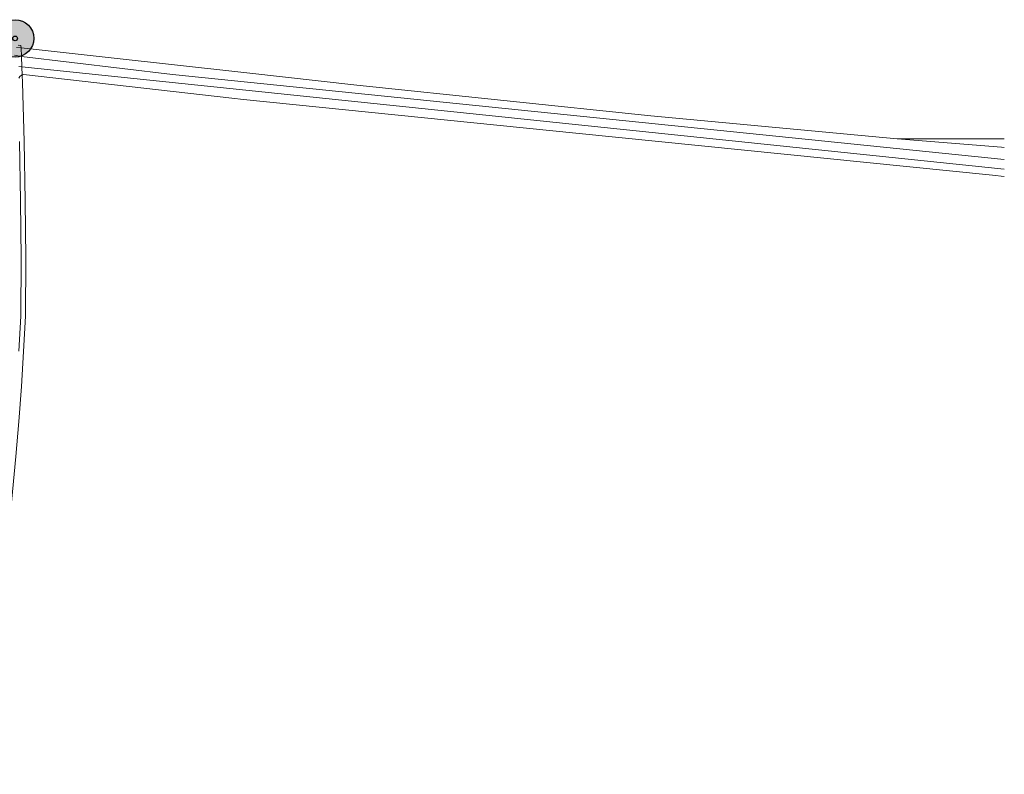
# Model space of a CAD drawing. Header units: metres. Extents: x 101608 to 104514, y 400798 to 405846.
# Tile 11 of 112: x 104409 to 104514, y 401230 to 401311. Entities that reach past the tile are written whole.
import ezdxf

# ---------------------------------------------------------------- set-up
doc = ezdxf.new("R2010")
doc.units = ezdxf.units.M
for name, color, linetype, lineweight in [('B-WE-GR-BOOM-A', 63, 'Continuous', 25), ('B-WE-GR-BOOM-S', 90, 'Continuous', 25), ('B-WE-GR-BOUWLAND-GV', 80, 'Continuous', 13), ('B-WE-GR-GRAS-GV', 60, 'Continuous', 13), ('B-WE-OG-WATER_GREPPEL-GV', 160, 'Continuous', 18), ('B-WE-OG-WATER_SLOOT-GV', 120, 'Continuous', 18)]:
    doc.layers.add(name, color=color, linetype=linetype, lineweight=lineweight)

# ---------------------------------------------------------------- blocks, each defined once
blk = doc.blocks.new('SGR-BOOM_01-SO')
at = {"layer": 'B-WE-GR-BOOM-A'}
h = blk.add_hatch(color=256, dxfattribs=at)
h.dxf.hatch_style = 1
edge = h.paths.add_edge_path()
edge.add_arc((0, 0), 2, 0, 360)
at = {"color": 0, "linetype": 'ByBlock', "lineweight": -2}
for radius in [2, 0.25]:
    blk.add_circle((0, 0), radius, dxfattribs=at)

msp = doc.modelspace()

# ---------------------------------------------------------------- linework, layer by layer
at = {"layer": 'B-WE-GR-BOUWLAND-GV', "flags": 128}
msp.add_lwpolyline([(104514.165, 401293.769), (104512.938, 401293.909), (104468.313, 401298.397), (104432.725, 401302.028), (104431.491, 401302.168), (104409.182, 401304.697), (104409.026, 401304.633), (104409.053, 401303.846), (104409.244, 401297.534), (104409.362, 401291.182), (104409.407, 401285.004), (104409.382, 401278.815), (104409.181, 401275.049), (104408.944, 401271.294), (104408.671, 401267.542), (104408.358, 401263.777), (104408.01, 401260.016), (104407.623, 401256.262), (104407.072, 401250.707), (104406.462, 401245.155), (104405.866, 401240.195), (104405.223, 401235.236), (104404.782, 401232.497), (104404.286, 401229.769)], dxfattribs=at)
at = {"layer": 'B-WE-GR-GRAS-GV', "flags": 128}
for points in [[(104408.604, 401307.829), (104408.891, 401307.796), (104408.929, 401307.528), (104418.558, 401306.488), (104432.116, 401304.979), (104433.1, 401304.87), (104444.849, 401303.562), (104476.329, 401300.276), (104502.724, 401297.788), (104514.193, 401297.788)], [(104514.193, 401297.788), (104502.724, 401297.788), (104513.899, 401296.901), (104514.187, 401296.863)]]:
    msp.add_lwpolyline(points, dxfattribs=at)
at = {"layer": 'B-WE-OG-WATER_GREPPEL-GV', "flags": 128}
msp.add_lwpolyline([(104514.178, 401295.575), (104425.132, 401304.691), (104408.96, 401306.609)], dxfattribs=at)
at = {"layer": 'B-WE-OG-WATER_GREPPEL-GV'}
msp.add_lwpolyline([(104408.96, 401306.609), (104408.997, 401305.503), (104514.171, 401294.556)], dxfattribs=at)
at = {"layer": 'B-WE-OG-WATER_SLOOT-GV', "flags": 128}
for points in [[(104408.2, 401306.753), (104408.96, 401306.609), (104408.929, 401307.528), (104408.442, 401307.584)], [(104408.676, 401305.543), (104408.997, 401305.503), (104408.96, 401306.609), (104408.2, 401306.753)], [(104408.658, 401304.293), (104408.791, 401304.471), (104408.967, 401304.608), (104409.026, 401304.633), (104408.997, 401305.503), (104408.676, 401305.543)], [(104514.171, 401294.556), (104408.997, 401305.503), (104409.026, 401304.633), (104409.182, 401304.697), (104431.491, 401302.168), (104432.725, 401302.028), (104468.313, 401298.397), (104512.938, 401293.909), (104514.165, 401293.769)], [(104408.682, 401275.078), (104408.882, 401278.829), (104408.907, 401285.003), (104408.862, 401291.176), (104408.744, 401297.522)]]:
    msp.add_lwpolyline(points, dxfattribs=at)
at = {"layer": 'B-WE-OG-WATER_SLOOT-GV'}
msp.add_lwpolyline([(104514.187, 401296.863), (104513.899, 401296.901), (104502.724, 401297.788), (104476.329, 401300.276), (104444.849, 401303.562), (104433.1, 401304.87), (104432.116, 401304.979), (104418.558, 401306.488), (104408.929, 401307.528), (104408.96, 401306.609), (104425.132, 401304.691), (104514.178, 401295.575)], dxfattribs=at)

# ---------------------------------------------------------------- block references
at = {"layer": 'B-WE-GR-BOOM-S'}
msp.add_blockref('SGR-BOOM_01-SO', (104408.28, 401308.557), dxfattribs=at)

doc.saveas('drawing.dxf')
